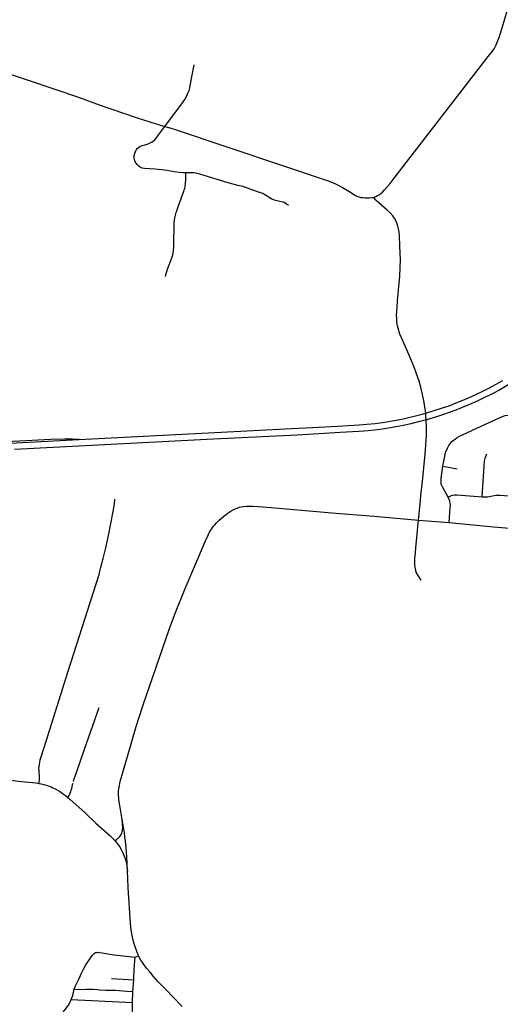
# Model space of a CAD drawing. Extents: x 1410746 to 1533160, y 578873 to 704954.
# Tile 189 of 227: x 1498332 to 1503767, y 677735 to 688878. Entities that reach past the tile are written whole.
import ezdxf

# ---------------------------------------------------------------- set-up
doc = ezdxf.new("R2010")
doc.units = 0
doc.header["$MEASUREMENT"] = 0
doc.layers.add('MC_STREETS', color=254, linetype='CONTINUOUS')

msp = doc.modelspace()

# ---------------------------------------------------------------- linework, layer by layer
at = {"layer": 'MC_STREETS'}
for p, q in [((1499000.42545, 684125.4708), (1500539.784775, 684206.823525)), ((1497901.820125, 684067.41125), (1499000.42545, 684125.4708)), ((1498272.7147, 684016.39085), (1500524.856375, 684133.30675)), ((1503117.0108, 683823.186675), (1503281.16565, 683794.979725)), ((1502843.88995, 683214.67445), (1503187.594325, 683187.230275)), ((1499676.168225, 678284.7122), (1499653.276825, 678342.82325)), ((1499638.192275, 678267.64895), (1499676.168225, 678284.7122)), ((1499370.3196, 678025.915275), (1499621.296425, 678012.266475)), ((1499612.7652, 677878.18085), (1499621.296425, 678012.266475)), ((1499608.496175, 677753.659775), (1499612.7652, 677878.18085)), ((1498915.221975, 677787.62395), (1499608.496175, 677753.659775))]:
    msp.add_line(p, q, dxfattribs=at)
for points in [[(1502334.98745, 686867.163), (1502360.8351, 686878.065375), (1502379.1189, 686886.548), (1502395.75425, 686896.337025), (1502416.462125, 686911.360375), (1502435.1398, 686927.60185), (1502458.689925, 686951.964025), (1502521.720975, 687023.827925), (1502565.77405, 687083.860925), (1503630.794225, 688460.411325), (1503679.67275, 688523.6366), (1503696.996525, 688549.9151), (1503719.972525, 688593.5774), (1503736.929175, 688630.42805), (1503757.927175, 688688.699925), (1503782.606575, 688764.02785), (1503799.9704, 688823.095325), (1504090.784775, 689819.3069), (1504111.0062, 689896.5387), (1504123.33785, 689956.7912), (1504130.6725, 690004.748475), (1504134.058975, 690036.38325), (1504271.1626, 691120.239325)], [(1497417.984475, 688445.7432), (1497554.01465, 688444.179875), (1497588.532075, 688442.79825), (1497621.599475, 688440.73795), (1497657.97365, 688436.756575), (1497680.589475, 688433.014375), (1497715.7225, 688425.4541), (1497751.674675, 688416.460775), (1497818.31915, 688395.659775), (1498809.985825, 688063.888925), (1499038.63165, 687984.201425), (1499229.794775, 687913.4189), (1499659.985825, 687767.013925), (1499804.25665, 687720.138925), (1499973.128675, 687669.47025)], [(1499973.128675, 687669.47025), (1500172.195525, 687935.84925), (1500198.406725, 687974.57045), (1500219.029125, 688010.456275), (1500234.514925, 688044.9476), (1500247.347125, 688075.260925), (1500252.5357, 688091.328825), (1500256.06035, 688105.212675), (1500261.506125, 688134.619825), (1500304.5277, 688365.520425)], [(1500210.894225, 687144.9486), (1500180.3847, 687146.080425), (1500137.0337, 687149.849175), (1500079.7134, 687157.020575), (1499998.681, 687170.080175), (1499938.303325, 687179.42435), (1499896.90045, 687183.718025), (1499862.431675, 687186.905675), (1499798.7717, 687190.269175), (1499742.140575, 687194.23145), (1499717.533675, 687199.42305), (1499694.711875, 687210.046375), (1499678.898575, 687220.17595), (1499664.01475, 687235.02435), (1499648.924575, 687253.88455), (1499639.39275, 687269.727025), (1499631.070925, 687290.28375), (1499627.739575, 687307.46875), (1499626.723925, 687320.8285), (1499627.24865, 687338.143975), (1499630.3969, 687355.197075), (1499636.431075, 687375.6608), (1499644.0394, 687394.025675), (1499651.6477, 687407.4058), (1499661.35485, 687420.2612), (1499673.68555, 687432.5919), (1499689.951575, 687442.561425), (1499704.751225, 687449.226025), (1499763.9358, 687466.6981), (1499785.1866, 687472.99465), (1499800.739875, 687478.782725), (1499824.25985, 687490.7348), (1499841.619725, 687503.529725), (1499859.8687, 687518.858425), (1499878.0604, 687539.1082), (1499894.85115, 687561.933125), (1499973.128675, 687669.47025)], [(1499973.128675, 687669.47025), (1500016.64635, 687656.9387), (1500089.086325, 687633.395725), (1501821.6186, 687053.067125), (1501869.93695, 687034.795475), (1501909.728525, 687016.1178), (1501949.5201, 686996.222025), (1501982.8151, 686978.76245), (1502054.689875, 686936.550575)], [(1499981.661575, 685970.11675), (1499988.606025, 686003.970925), (1499995.9845, 686028.276475), (1500005.099075, 686055.1862), (1500053.710175, 686181.05425), (1500061.522675, 686206.6619), (1500066.731025, 686233.571625), (1500071.93935, 686268.727875), (1500074.1095, 686301.713975), (1500075.8456, 686349.023), (1500077.147675, 686549.54385), (1500078.449775, 686582.095925), (1500081.44765, 686610.24275), (1500085.82825, 686636.783425), (1500092.772675, 686666.297325), (1500101.019225, 686696.245225), (1500111.435875, 686727.0612), (1500127.928925, 686771.766075), (1500189.12685, 686937.13065), (1500193.584475, 686951.41095), (1500198.76995, 686968.966625), (1500202.581725, 686988.77995), (1500206.88405, 687026.299275), (1500209.5613, 687065.453925), (1500210.899925, 687100.25805), (1500210.894225, 687144.9486)], [(1501371.13295, 686773.6949), (1501320.951075, 686807.77655), (1501311.102125, 686812.224475), (1501293.31045, 686817.6255), (1501275.201075, 686822.232275), (1501259.315675, 686824.9328), (1501240.570875, 686828.109875), (1501223.414625, 686832.5578), (1501205.30525, 686838.1177), (1501189.102125, 686844.630725), (1501104.274, 686897.3703), (1501093.1542, 686904.6776), (1501081.7167, 686909.760925), (1501066.149, 686916.1151), (1501044.86255, 686924.0578), (1500939.383375, 686958.688), (1500888.86775, 686978.385925), (1500874.253175, 686983.786975), (1500858.05005, 686988.234875), (1500798.638575, 687001.578625), (1500691.1003, 687030.943875), (1500368.652425, 687130.31715), (1500342.776275, 687137.82125), (1500322.334125, 687141.961425), (1500302.927025, 687143.77275), (1500286.193775, 687144.9228), (1500254.567375, 687145.6416), (1500210.894225, 687144.9486)], [(1502054.689875, 686936.550575), (1502129.7581, 686889.130825), (1502151.320275, 686878.471425), (1502172.54795, 686871.61075), (1502189.28365, 686867.45225), (1502215.636875, 686863.8163), (1502240.24225, 686861.01185), (1502263.38635, 686861.01185), (1502289.372675, 686862.636), (1502313.84325, 686864.165925), (1502334.98745, 686867.163)], [(1502843.88995, 683214.67445), (1502855.280675, 683360.92515), (1502872.712725, 683530.381825), (1502881.849525, 683615.10245), (1502915.9912, 683960.587325), (1502924.299575, 684061.35385), (1502931.54595, 684180.720425), (1502932.428825, 684213.493975), (1502932.342875, 684254.6645), (1502932.45705, 684276.157875), (1502929.865425, 684339.755625), (1502929.146875, 684350.9445), (1502926.097475, 684398.42785), (1502923.281725, 684425.378725), (1502918.5616, 684470.557025), (1502906.503675, 684544.416525), (1502888.250775, 684635.834), (1502867.8525, 684717.45425), (1502847.8086, 684787.77365), (1502820.1003, 684868.799425), (1502791.998325, 684943.638825), (1502735.58015, 685081.6635), (1502653.2594, 685269.831375), (1502632.720425, 685320.0039), (1502611.501325, 685387.4306), (1502604.13225, 685414.162175), (1502598.4075, 685453.97935), (1502595.19525, 685493.0216), (1502594.836, 685534.56155), (1502599.235925, 685621.191275), (1502605.342725, 685696.914725), (1502624.787175, 685895.525825), (1502631.14645, 685974.45775), (1502634.72795, 686074.22805), (1502636.592725, 686160.10915), (1502631.255425, 686316.110825), (1502625.97695, 686435.079525), (1502622.0431, 686471.912275), (1502615.42, 686511.82045), (1502609.329475, 686540.243), (1502601.208725, 686568.259525), (1502590.75595, 686595.1995), (1502576.84655, 686621.856325), (1502553.15465, 686657.098325), (1502522.641575, 686692.270825), (1502489.235475, 686722.760275), (1502363.761975, 686829.994975), (1502357.586825, 686838.2738), (1502346.841925, 686851.177075), (1502334.98745, 686867.163)], [(1500539.784775, 684206.823525), (1501403.8625, 684250.59805), (1501644.0264, 684262.6666), (1501925.826775, 684278.3557), (1502169.61125, 684291.02765), (1502257.10815, 684298.8722), (1502352.110925, 684309.47105), (1502459.8596, 684323.6127), (1502546.0682, 684337.9651), (1502653.971875, 684358.5697), (1502743.6203, 684378.7816), (1502808.934075, 684394.52535), (1502882.943325, 684414.228475), (1502923.281725, 684425.378725), (1502957.2307, 684434.762825), (1503020.79055, 684454.159025), (1503113.8461, 684484.45415), (1503187.630825, 684509.19375), (1503269.22805, 684540.009725), (1503352.9954, 684574.2979), (1503433.724575, 684609.45415), (1503505.33915, 684642.8743), (1503569.57525, 684674.1243), (1503636.41555, 684707.1104), (1503713.23845, 684747.475), (1503795.2697, 684793.915975)], [(1500524.856375, 684133.30675), (1501469.4519, 684181.44385), (1501955.3947, 684208.358175), (1502165.387275, 684219.823275), (1502270.986975, 684228.27125), (1502376.65335, 684239.7066), (1502457.1404, 684250.249225), (1502548.56335, 684265.0803), (1502649.33565, 684284.38995), (1502757.349075, 684308.527025), (1502843.90565, 684329.540775), (1502902.474575, 684343.82915), (1502929.146875, 684350.9445), (1502973.93305, 684362.8921), (1503048.08135, 684385.414975), (1503128.60305, 684412.839575), (1503193.273175, 684434.975), (1503266.18985, 684462.31875), (1503341.27665, 684491.832625), (1503421.13775, 684526.120825), (1503509.679425, 684565.61735), (1503608.203725, 684611.6243), (1503681.554425, 684648.51665), (1503752.30095, 684686.277075), (1503864.974575, 684751.46805)], [(1503117.0108, 683823.186675), (1503138.516, 683939.376725), (1503147.130175, 683980.3878), (1503168.814825, 684029.902475), (1503184.485075, 684057.668175), (1503219.840975, 684102.560125), (1503258.638475, 684136.09485), (1503278.84545, 684151.0256), (1503304.665625, 684165.853325), (1503386.783225, 684204.057975), (1503598.81495, 684299.628975), (1503790.1909, 684386.472625), (1503823.5212, 684397.51985), (1503869.3738, 684402.50835), (1503902.74415, 684400.439125), (1503933.79625, 684394.405025), (1503968.15575, 684385.03135), (1503996.000525, 684372.498025)], [(1499000.42545, 684125.4708), (1498929.203625, 684130.3226), (1498832.9393, 684130.3226), (1498684.840325, 684127.6299), (1498041.956225, 684094.644225), (1497388.813875, 684062.08405), (1497149.996575, 684048.195), (1496969.47845, 684038.96325), (1496897.0207, 684035.257725)], [(1503560.727775, 683478.402925), (1503575.795975, 683702.9169), (1503589.554475, 683886.650475), (1503596.543975, 683915.66845), (1503616.72535, 683963.4574)], [(1503178.850575, 683475.574525), (1503119.071825, 683583.784925), (1503106.8435, 683605.8692), (1503099.9275, 683626.76285), (1503097.154875, 683643.937375), (1503096.68735, 683664.348075), (1503097.6434, 683685.826075), (1503117.0108, 683823.186675)], [(1498553.786825, 680233.822625), (1498556.31735, 680300.146525), (1498550.278575, 680383.156725), (1498549.774225, 680404.242825), (1498551.0394, 680423.220575), (1498553.886075, 680446.942775), (1498557.681625, 680471.613825), (1498564.640125, 680502.294525), (1498573.496425, 680537.087075), (1498629.957775, 680713.729975), (1498879.730925, 681505.595825), (1499228.867475, 682598.0553), (1499250.766725, 682680.02105), (1499274.543025, 682778.254825), (1499305.827675, 682899.0135), (1499335.860925, 683041.04575), (1499387.003175, 683310.123725), (1499402.46415, 683397.449975), (1499409.50255, 683449.782175)], [(1503178.850575, 683475.574525), (1503216.506025, 683492.73525), (1503244.1444, 683499.514425), (1503276.18635, 683501.4767), (1503515.835475, 683479.955075), (1503560.727775, 683478.402925)], [(1503187.594325, 683187.230275), (1503200.513275, 683355.677125), (1503202.3781, 683380.781725), (1503201.15565, 683405.942775), (1503196.21735, 683427.528675), (1503178.850575, 683475.574525)], [(1503560.727775, 683478.402925), (1503592.716225, 683477.451475), (1503622.225675, 683479.09615), (1503680.255075, 683489.6903), (1503721.371475, 683496.587275), (1503738.518425, 683497.729975), (1503765.729, 683496.5023), (1503863.2649, 683487.4275)], [(1500702.529125, 683304.164325), (1500724.35035, 683318.139725), (1500746.9071, 683330.8892), (1500767.502425, 683340.941675), (1500791.5303, 683351.239325), (1500815.803325, 683359.575525), (1500836.889, 683364.96955), (1500864.10425, 683369.13765), (1500894.997225, 683371.83465), (1500966.59045, 683371.589475), (1501030.127675, 683367.9555), (1501174.6101, 683357.4477), (1501862.1649, 683295.396075), (1502342.4287, 683258.868575), (1502843.88995, 683214.67445)], [(1499649.582425, 680879.282025), (1499727.5517, 681123.677975), (1500020.696125, 681974.794375), (1500095.6225, 682170.147), (1500203.656725, 682440.304275), (1500433.1976, 682980.7356), (1500461.899975, 683045.056025), (1500469.4127, 683061.123825), (1500478.864175, 683079.829875), (1500488.315675, 683095.58235), (1500499.5393, 683113.500775), (1500512.338175, 683131.0254), (1500523.3649, 683145.399525), (1500537.687225, 683162.148475), (1500554.672925, 683180.645675), (1500570.6223, 683196.39815), (1500589.13145, 683214.119675), (1500610.83095, 683232.816275), (1500635.59435, 683253.901975), (1500660.682725, 683273.463375), (1500681.44345, 683289.4534), (1500702.529125, 683304.164325)], [(1502873.5559, 682535.310325), (1502839.91785, 682585.916525), (1502817.358525, 682626.40725), (1502806.8346, 682664.855), (1502800.212875, 682701.7739), (1502799.185, 682737.496925), (1502801.0705, 682778.99585), (1502807.621325, 682845.18305), (1502812.85525, 682900.829275), (1502843.88995, 683214.67445)], [(1503187.594325, 683187.230275), (1503690.199925, 683137.75875), (1504048.10585, 683106.53465)], [(1498940.7142, 680257.554), (1498949.600125, 680285.739575), (1498972.71185, 680357.071575), (1499066.462875, 680620.9963), (1499229.083175, 681094.638975)], [(1499489.20745, 679827.742775), (1499459.824225, 680008.32095), (1499454.1304, 680047.937225), (1499452.003575, 680070.018525), (1499450.173275, 680098.83625), (1499449.843275, 680121.4477), (1499451.023625, 680147.3066), (1499452.4409, 680168.565525), (1499455.2754, 680191.52515), (1499458.9603, 680211.65025), (1499463.778975, 680232.625725), (1499469.731475, 680256.15225), (1499550.0458, 680537.9492), (1499649.582425, 680879.282025)], [(1496998.54575, 680188.98285), (1497024.148975, 680201.064), (1497140.8104, 680261.05195), (1497174.807275, 680278.646825), (1497201.3487, 680292.364875), (1497228.784775, 680304.890025), (1497252.0458, 680314.1348), (1497272.026425, 680321.59025), (1497291.708825, 680327.554625), (1497340.94855, 680340.540425), (1497375.876625, 680346.448875), (1497421.464125, 680351.795325), (1497470.105425, 680355.263175), (1497532.987525, 680354.45905), (1497583.157375, 680349.519075), (1498317.498375, 680260.806275), (1498390.9849, 680253.386325)], [(1498390.9849, 680253.386325), (1498477.29205, 680244.67185), (1498515.456375, 680240.481175), (1498534.152425, 680237.46105), (1498553.786825, 680233.822625)], [(1498553.786825, 680233.822625), (1498574.49675, 680229.852825), (1498599.0857, 680223.967025), (1498620.681125, 680218.038875), (1498646.934375, 680209.993525), (1498666.624325, 680203.006775), (1498687.584575, 680194.32625), (1498707.486225, 680185.64575), (1498726.96445, 680176.5418), (1498747.28955, 680165.744075), (1498773.119375, 680151.770575), (1498798.1023, 680136.315025), (1498828.801675, 680114.5079), (1498848.91505, 680098.840625), (1498877.70895, 680074.49285)], [(1498877.70895, 680074.49285), (1498890.625225, 680099.49045), (1498900.8789, 680122.712025), (1498908.71995, 680141.711475), (1498914.44995, 680158.901475), (1498919.878375, 680176.996225), (1498929.558225, 680217.568975), (1498934.716875, 680236.756475)], [(1498877.70895, 680074.49285), (1498902.9036, 680053.5326), (1499001.1416, 679964.186825), (1499072.328275, 679902.188625), (1499192.669825, 679783.397925)], [(1499192.669825, 679783.397925), (1499346.30615, 679648.43695), (1499362.0895, 679633.919825), (1499386.8046, 679610.960475), (1499411.1145, 679584.21955)], [(1499411.1145, 679584.21955), (1499462.446275, 679634.10745), (1499472.363575, 679645.991875), (1499479.42715, 679657.40225), (1499485.404, 679670.71435), (1499490.022475, 679685.6565), (1499494.097625, 679704.673775), (1499496.271025, 679718.25755), (1499497.357725, 679732.113), (1499495.184325, 679771.777625), (1499489.20745, 679827.742775)], [(1499549.53205, 679241.57215), (1499543.644525, 679403.33345), (1499540.2335, 679452.325675), (1499535.836875, 679503.048675), (1499527.4947, 679583.355275), (1499522.6758, 679626.435225), (1499516.1552, 679680.3154), (1499506.67525, 679739.689775), (1499489.20745, 679827.742775)], [(1499411.1145, 679584.21955), (1499433.53365, 679555.317775), (1499458.6592, 679520.5073), (1499480.201475, 679485.8617), (1499494.8271, 679456.80925), (1499506.9734, 679430.352625), (1499514.489475, 679411.63285), (1499523.815575, 679384.500025), (1499532.005175, 679356.659525), (1499538.132125, 679328.553075), (1499543.04965, 679298.0644), (1499549.53205, 679241.57215)], [(1499653.276825, 678342.82325), (1499634.402625, 678395.125675), (1499630.146725, 678407.95605), (1499616.739925, 678457.388025), (1499601.87085, 678518.8702), (1499591.960775, 678575.1601), (1499583.26295, 678651.4654), (1499558.927375, 679051.2192), (1499553.910975, 679159.5172), (1499549.53205, 679241.57215)], [(1498948.8944, 677904.52175), (1498963.572925, 677941.93205), (1498999.2779, 678019.96535), (1499017.6919, 678058.971825), (1499029.453375, 678087.53575), (1499052.185925, 678132.291575), (1499080.586475, 678179.85675), (1499119.62505, 678241.1994), (1499153.031475, 678288.76725), (1499165.014225, 678302.20245), (1499178.0863, 678313.09585), (1499189.705925, 678319.995), (1499202.778025, 678322.173675), (1499215.486975, 678322.8999), (1499225.5806, 678321.44605), (1499265.6422, 678316.332525), (1499327.79955, 678306.437875), (1499398.92605, 678295.649175), (1499500.09645, 678284.668875), (1499638.192275, 678267.64895)], [(1499621.296425, 678012.266475), (1499627.60735, 678134.02845), (1499638.192275, 678267.64895)], [(1500171.0272, 677710.8354), (1499975.582375, 677908.63355), (1499899.003125, 677989.108125), (1499845.9419, 678050.567325), (1499805.792025, 678096.486525), (1499766.524725, 678144.575), (1499747.345625, 678170.432575), (1499721.337475, 678206.61785), (1499703.3221, 678234.639775), (1499676.168225, 678284.7122)], [(1498915.221975, 677787.62395), (1498923.15895, 677806.7863), (1498932.34725, 677832.84795), (1498948.8944, 677904.52175)], [(1498948.8944, 677904.52175), (1498981.0718, 677901.238325), (1499081.762925, 677904.08395), (1499127.76255, 677906.8304), (1499162.845825, 677905.816625), (1499211.349975, 677901.639475), (1499239.1009, 677898.939675), (1499307.843875, 677895.845525), (1499377.47595, 677895.285475), (1499411.4165, 677893.200175), (1499543.200375, 677882.3823), (1499612.7652, 677878.18085)], [(1498783.317725, 677535.0212), (1498782.043425, 677557.10925), (1498784.59205, 677574.5248), (1498788.414975, 677588.967), (1498794.786525, 677601.7101), (1498801.645425, 677614.122325), (1498810.93215, 677630.345075), (1498845.496375, 677677.0674), (1498870.80735, 677709.387875), (1498882.079325, 677726.666725), (1498893.3785, 677745.402575), (1498915.221975, 677787.62395)], [(1499599.014625, 677486.298775), (1499605.954175, 677601.05345), (1499608.496175, 677753.659775)]]:
    msp.add_lwpolyline(points, dxfattribs=at)

doc.saveas('drawing.dxf')
